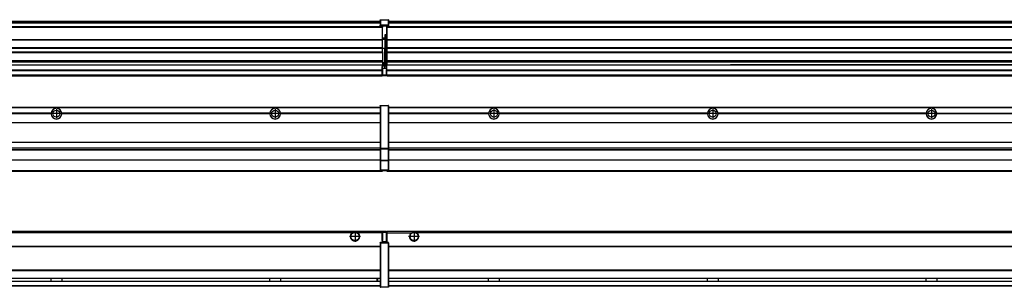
# Model space of a CAD drawing. Header units: inches. Extents: x -381 to 28422, y -418 to 176.
# Tile 24 of 49: x 5920 to 6820, y -154 to 90. Entities that reach past the tile are written whole.
import ezdxf

# ---------------------------------------------------------------- set-up
doc = ezdxf.new("R2010")
doc.units = ezdxf.units.IN
doc.linetypes.add('DOT_CENTER', pattern=[14, 12, -1, 0, -1])
doc.layers.add('1', color=7, linetype='Continuous')

# ---------------------------------------------------------------- blocks, each defined once
blk = doc.blocks.new('Modulos_intermedio__FL-14__3__18', base_point=(4855.18, -48.03))
at = {"color": 7, "linetype": 'Continuous'}
for p, q in [((4856.88, 10.47), (6249.18, 10.47)), ((4856.88, 10.22), (6249.18, 10.22)), ((6222.43, 10.47), (6222.48, 10.52)), ((6222.48, 10.52), (6229.88, 10.52)), ((6229.93, 10.47), (6229.88, 10.52)), ((6249.18, 11.72), (6249.19, 11.79)), ((6249.18, 11.72), (6249.18, 11.47)), ((6249.18, 11.47), (6249.43, 11.47)), ((6249.18, 11.47), (6249.18, -27.21)), ((6249.19, 11.79), (6249.2, 11.82)), ((6249.2, 11.82), (6249.22, 11.86)), ((6249.22, 11.86), (6249.25, 11.9)), ((6249.25, 11.9), (6249.29, 11.93)), ((6249.29, 11.93), (6249.34, 11.96)), ((6249.34, 11.96), (6249.36, 11.96)), ((6249.36, 11.96), (6249.43, 11.97)), ((6249.43, 11.97), (6256.63, 11.97)), ((6249.43, 11.97), (6249.43, 11.47)), ((6249.43, 11.47), (6249.43, -27.21)), ((6256.63, 11.47), (6249.43, 11.47)), ((6256.7, 11.96), (6256.63, 11.97)), ((6256.63, 11.97), (6256.63, 11.47)), ((6256.63, 11.47), (6256.63, -27.21)), ((6256.88, 11.47), (6256.63, 11.47)), ((6256.72, 11.96), (6256.7, 11.96)), ((6256.76, 11.93), (6256.72, 11.96)), ((6256.8, 11.9), (6256.76, 11.93)), ((6256.84, 11.86), (6256.8, 11.9)), ((6256.86, 11.82), (6256.84, 11.86)), ((6256.87, 11.79), (6256.86, 11.82)), ((6256.88, 11.72), (6256.87, 11.79)), ((6256.88, 11.72), (6256.88, 11.47)), ((6256.88, 11.47), (6256.88, -27.21)), ((5948.29, 4.77), (5758.07, 4.77)), ((5948.29, 4.17), (5758.07, 4.17)), ((5948.28, 4.47), (5758.08, 4.47)), ((5948.29, 4.77), (5948.28, 4.47)), ((5948.28, 4.47), (5948.29, 4.17)), ((5958.08, 4.47), (5958.07, 4.77)), ((6148.29, 4.77), (5958.07, 4.77)), ((5958.07, 4.17), (5958.08, 4.47)), ((6148.29, 4.17), (5958.07, 4.17)), ((6148.28, 4.47), (5958.08, 4.47)), ((6148.29, 4.77), (6148.28, 4.47)), ((6148.28, 4.47), (6148.29, 4.17)), ((6155.9, 6.05), (6155.91, 6.04)), ((6249.18, 4.77), (6158.07, 4.77)), ((6158.08, 4.47), (6158.07, 4.77)), ((6158.07, 4.17), (6158.08, 4.47)), ((6249.18, 4.17), (6158.07, 4.17)), ((6249.18, 4.47), (6158.08, 4.47)), ((4856.88, -3.53), (6249.18, -3.53)), ((4856.88, -3.78), (6249.18, -3.78)), ((6249.18, -4.03), (4856.88, -4.03)), ((4856.88, -21.53), (6249.18, -21.53)), ((4856.88, -21.78), (6249.18, -21.78)), ((4856.88, -26.73), (6249.18, -26.73)), ((4856.88, -26.82), (6249.18, -26.82)), ((4856.88, -28.37), (6249.18, -28.37)), ((4856.88, -28.53), (6249.18, -28.53)), ((4856.88, -28.65), (6249.18, -28.65)), ((6249.18, -27.21), (6249.18, -27.52)), ((6249.18, -27.21), (6249.43, -27.21)), ((6249.18, -27.52), (6249.19, -27.54)), ((6249.18, -27.52), (6249.18, -38.19)), ((6249.19, -27.54), (6249.22, -27.57)), ((6249.22, -27.57), (6249.25, -27.59)), ((6249.25, -27.59), (6249.29, -27.6)), ((6249.29, -27.6), (6249.34, -27.61)), ((6249.34, -27.61), (6249.36, -27.61)), ((6249.36, -27.61), (6249.43, -27.62)), ((6249.43, -27.21), (6256.63, -27.21)), ((6249.43, -27.21), (6249.43, -27.62)), ((6249.43, -27.62), (6256.63, -27.62)), ((6249.43, -27.62), (6249.43, -38.3)), ((6256.88, -27.21), (6256.63, -27.21)), ((6256.63, -27.21), (6256.63, -27.62)), ((6256.7, -27.61), (6256.63, -27.62)), ((6256.63, -27.62), (6256.63, -38.3)), ((6256.72, -27.61), (6256.7, -27.61)), ((6256.76, -27.6), (6256.72, -27.61)), ((6256.8, -27.59), (6256.76, -27.6)), ((6256.84, -27.57), (6256.8, -27.59)), ((6256.87, -27.54), (6256.84, -27.57)), ((6256.88, -27.52), (6256.87, -27.54)), ((6256.88, -27.21), (6256.88, -27.52)), ((6256.88, -27.52), (6256.88, -38.19)), ((6249.18, -38.02), (4856.88, -38.02)), ((6249.18, -38.11), (4856.88, -38.11)), ((6249.18, -38.19), (6249.19, -38.22)), ((6249.18, -38.19), (6249.18, -38.71)), ((6249.18, -38.71), (6249.43, -38.71)), ((6249.18, -38.71), (6249.18, -47.03)), ((6249.19, -38.22), (6249.22, -38.25)), ((6249.22, -38.25), (6249.25, -38.27)), ((6249.25, -38.27), (6249.29, -38.28)), ((6249.29, -38.28), (6249.34, -38.29)), ((6249.34, -38.29), (6249.36, -38.29)), ((6249.36, -38.29), (6249.43, -38.3)), ((6249.43, -38.3), (6249.43, -38.71)), ((6256.63, -38.3), (6249.43, -38.3)), ((6249.43, -38.71), (6249.43, -47.03)), ((6256.63, -38.71), (6249.43, -38.71)), ((6256.7, -38.29), (6256.63, -38.3)), ((6256.63, -38.3), (6256.63, -38.71)), ((6256.88, -38.71), (6256.63, -38.71)), ((6256.63, -38.71), (6256.63, -47.03)), ((6256.72, -38.29), (6256.7, -38.29)), ((6256.76, -38.28), (6256.72, -38.29)), ((6256.8, -38.27), (6256.76, -38.28)), ((6256.84, -38.25), (6256.8, -38.27)), ((6256.87, -38.22), (6256.84, -38.25)), ((6256.88, -38.19), (6256.87, -38.22)), ((6256.88, -38.19), (6256.88, -38.71)), ((6256.88, -38.71), (6256.88, -47.03)), ((4855.18, -48.03), (6251.18, -48.03)), ((4856.63, -47.53), (6249.43, -47.53)), ((6249.18, -47.03), (6249.43, -47.03)), ((6249.18, -47.03), (6249.18, -47.28)), ((6249.18, -47.28), (6249.19, -47.34)), ((6249.19, -47.34), (6249.2, -47.37)), ((6249.2, -47.37), (6249.22, -47.41)), ((6249.22, -47.41), (6249.25, -47.45)), ((6249.25, -47.45), (6249.29, -47.49)), ((6249.29, -47.49), (6249.34, -47.51)), ((6249.34, -47.51), (6249.36, -47.52)), ((6249.36, -47.52), (6249.43, -47.53)), ((6249.43, -47.03), (6256.63, -47.03)), ((6249.43, -47.03), (6249.43, -47.53)), ((6249.43, -47.53), (6256.63, -47.53)), ((6251.18, -47.53), (6251.18, -48.03)), ((6256.63, -47.03), (6256.63, -47.53)), ((6256.88, -47.03), (6256.63, -47.03)), ((6256.7, -47.52), (6256.63, -47.53)), ((6256.72, -47.51), (6256.7, -47.52)), ((6256.76, -47.49), (6256.72, -47.51)), ((6256.8, -47.45), (6256.76, -47.49)), ((6256.84, -47.41), (6256.8, -47.45)), ((6256.86, -47.37), (6256.84, -47.41)), ((6256.87, -47.34), (6256.86, -47.37)), ((6256.88, -47.28), (6256.87, -47.34)), ((6256.88, -47.03), (6256.88, -47.28))]:
    blk.add_line(p, q, dxfattribs=at)
for centre in [(5953.18, 4.47), (6153.18, 4.47)]:
    blk.add_circle(centre, 3.15, dxfattribs=at)
for centre, start, end in [((5953.18, 4.47), 3.5101, 176.4899), ((6153.18, 4.47), 3.5101, 176.4899), ((5953.18, 4.47), 183.51008, 356.48992), ((6153.18, 4.47), 183.51008, 356.48992)]:
    blk.add_arc(centre, 4.9, start, end, dxfattribs=at)
at = {"layer": '1', "color": 2, "linetype": 'DOT_CENTER'}
for p, q in [((5957.33, 4.47), (5949.03, 4.47)), ((5953.18, 8.62), (5953.18, 0.32)), ((6157.33, 4.47), (6149.03, 4.47)), ((6153.18, 8.62), (6153.18, 0.32))]:
    blk.add_line(p, q, dxfattribs=at)
blk = doc.blocks.new('Modulos_intermedio__FL-14__4__23', base_point=(6255.18, -48.03))
at = {"color": 7, "linetype": 'Continuous'}
for p, q in [((6256.88, 10.47), (7649.18, 10.47)), ((6256.88, 10.22), (7649.18, 10.22)), ((6276.43, 10.47), (6276.48, 10.52)), ((6276.48, 10.52), (6283.88, 10.52)), ((6283.93, 10.47), (6283.88, 10.52)), ((6348.29, 4.77), (6256.88, 4.77)), ((6348.28, 4.47), (6256.88, 4.47)), ((6348.29, 4.17), (6256.88, 4.17)), ((6348.28, 4.47), (6348.29, 4.77)), ((6348.29, 4.17), (6348.28, 4.47)), ((6350.45, 6.05), (6350.45, 6.04)), ((6350.45, 2.91), (6350.45, 2.9)), ((6548.29, 4.77), (6358.07, 4.77)), ((6358.07, 4.77), (6358.08, 4.47)), ((6358.08, 4.47), (6358.07, 4.17)), ((6548.29, 4.17), (6358.07, 4.17)), ((6548.28, 4.47), (6358.08, 4.47)), ((6548.28, 4.47), (6548.29, 4.77)), ((6548.29, 4.17), (6548.28, 4.47)), ((6748.29, 4.77), (6558.07, 4.77)), ((6558.07, 4.77), (6558.08, 4.47)), ((6558.08, 4.47), (6558.07, 4.17)), ((6748.29, 4.17), (6558.07, 4.17)), ((6748.28, 4.47), (6558.08, 4.47)), ((6748.28, 4.47), (6748.29, 4.77)), ((6748.29, 4.17), (6748.28, 4.47)), ((6758.07, 4.77), (6948.29, 4.77)), ((6758.07, 4.77), (6758.08, 4.47)), ((6758.08, 4.47), (6758.07, 4.17)), ((6948.29, 4.17), (6758.07, 4.17)), ((6948.28, 4.47), (6758.08, 4.47)), ((6256.88, -3.53), (7649.18, -3.53)), ((6256.88, -3.78), (7649.18, -3.78)), ((7649.18, -4.03), (6256.88, -4.03)), ((6256.88, -21.53), (7649.18, -21.53)), ((6256.88, -21.78), (7649.18, -21.78)), ((6256.88, -26.73), (7649.18, -26.73)), ((6256.88, -26.82), (7649.18, -26.82)), ((6256.88, -28.37), (7649.18, -28.37)), ((6256.88, -28.53), (7649.18, -28.53)), ((6256.88, -28.65), (7649.18, -28.65)), ((7649.18, -38.02), (6256.88, -38.02)), ((7649.18, -38.11), (6256.88, -38.11)), ((6255.18, -47.53), (6255.18, -48.03)), ((6255.18, -48.03), (7651.18, -48.03)), ((6256.63, -47.53), (7649.43, -47.53))]:
    blk.add_line(p, q, dxfattribs=at)
for centre in [(6353.18, 4.47), (6553.18, 4.47), (6753.18, 4.47)]:
    blk.add_circle(centre, 3.15, dxfattribs=at)
for centre, start, end in [((6353.18, 4.47), 3.5101, 176.4899), ((6553.18, 4.47), 3.5101, 176.4899), ((6753.18, 4.47), 3.5101, 176.4899), ((6353.18, 4.47), 183.51008, 356.48992), ((6553.18, 4.47), 183.51008, 356.48992), ((6753.18, 4.47), 183.51008, 356.48992)]:
    blk.add_arc(centre, 4.9, start, end, dxfattribs=at)
at = {"layer": '1', "color": 2, "linetype": 'DOT_CENTER'}
for p, q in [((6357.33, 4.47), (6349.03, 4.47)), ((6353.18, 8.62), (6353.18, 0.32)), ((6557.33, 4.47), (6549.03, 4.47)), ((6553.18, 8.62), (6553.18, 0.32)), ((6757.33, 4.47), (6749.03, 4.47)), ((6753.18, 8.62), (6753.18, 0.32))]:
    blk.add_line(p, q, dxfattribs=at)
blk = doc.blocks.new('F-274__37', base_point=(621.12, -75.97))
for name, p in [('Modulos_intermedio__FL-14__3__18', (4855.18, -48.03)), ('Modulos_intermedio__FL-14__4__23', (6255.18, -48.03))]:
    blk.add_blockref(name, p)
blk = doc.blocks.new('Alzado2', base_point=(2889, -32))
blk.add_blockref('F-274__37', (621.12, -75.97))
blk = doc.blocks.new('Modulos_intermedio__FL-14__3__46', base_point=(4855.18, 38.97))
at = {"color": 7, "linetype": 'Continuous'}
for p, q in [((6249.18, 90.22), (6249.19, 90.29)), ((6249.18, 90.22), (6249.2, 90.24)), ((6249.18, 90.16), (6249.18, 90.22)), ((6249.18, 90.22), (6249.18, 90.16)), ((6249.18, 90.16), (6249.18, 85.33)), ((6249.19, 90.29), (6249.2, 90.32)), ((6249.2, 90.32), (6249.22, 90.36)), ((6249.2, 90.24), (6249.22, 90.28)), ((6249.22, 90.36), (6249.25, 90.4)), ((6249.22, 90.28), (6249.25, 90.32)), ((6249.25, 90.4), (6249.29, 90.43)), ((6249.25, 90.32), (6249.29, 90.35)), ((6249.29, 90.43), (6249.34, 90.46)), ((6249.29, 90.35), (6249.34, 90.37)), ((6249.34, 90.46), (6249.36, 90.46)), ((6249.34, 90.37), (6249.36, 90.38)), ((6249.36, 90.46), (6249.43, 90.47)), ((6249.36, 90.38), (6249.43, 90.39)), ((6249.43, 90.47), (6256.63, 90.47)), ((6249.43, 90.47), (6249.43, 90.39)), ((6249.43, 90.39), (6256.63, 90.39)), ((6249.43, 90.39), (6249.43, 85.56)), ((6256.7, 90.46), (6256.63, 90.47)), ((6256.63, 90.47), (6256.63, 90.39)), ((6256.7, 90.38), (6256.63, 90.39)), ((6256.63, 90.39), (6256.63, 85.56)), ((6256.72, 90.46), (6256.7, 90.46)), ((6256.72, 90.37), (6256.7, 90.38)), ((6256.76, 90.43), (6256.72, 90.46)), ((6256.76, 90.35), (6256.72, 90.37)), ((6256.8, 90.4), (6256.76, 90.43)), ((6256.8, 90.32), (6256.76, 90.35)), ((6256.84, 90.36), (6256.8, 90.4)), ((6256.84, 90.28), (6256.8, 90.32)), ((6256.86, 90.32), (6256.84, 90.36)), ((6256.86, 90.24), (6256.84, 90.28)), ((6256.87, 90.29), (6256.86, 90.32)), ((6256.88, 90.22), (6256.86, 90.24)), ((6256.88, 90.22), (6256.87, 90.29)), ((6256.88, 90.16), (6256.88, 90.22)), ((6256.88, 90.22), (6256.88, 90.16)), ((6256.88, 90.16), (6256.88, 85.33)), ((6251.18, 83.99), (4855.18, 83.99)), ((4855.18, 83.97), (6251.18, 83.97)), ((4855.18, 83.47), (6251.18, 83.47)), ((4856.88, 88.97), (6249.18, 88.97)), ((4856.88, 88.96), (6249.18, 88.96)), ((4856.88, 88.35), (6249.18, 88.35)), ((4856.88, 88.03), (6249.18, 88.03)), ((4856.88, 87.7), (6249.18, 87.7)), ((6249.18, 85.33), (6249.19, 85.4)), ((6249.18, 85.33), (6249.18, 85.22)), ((6249.18, 85.22), (6249.19, 85.29)), ((6249.18, 85.22), (6249.18, 84.97)), ((6249.18, 84.97), (6249.18, 84.72)), ((6249.18, 84.97), (6249.43, 84.97)), ((6249.19, 84.66), (6249.18, 84.72)), ((6249.19, 85.4), (6249.2, 85.42)), ((6249.19, 85.29), (6249.2, 85.32)), ((6249.2, 84.63), (6249.19, 84.66)), ((6249.2, 85.42), (6249.22, 85.46)), ((6249.2, 85.32), (6249.22, 85.36)), ((6249.22, 84.59), (6249.2, 84.63)), ((6249.22, 85.46), (6249.25, 85.5)), ((6249.22, 85.36), (6249.25, 85.4)), ((6249.22, 85.36), (6249.25, 85.4)), ((6249.25, 84.55), (6249.22, 84.59)), ((6249.25, 85.5), (6249.29, 85.53)), ((6249.25, 85.4), (6249.34, 85.46)), ((6249.25, 85.4), (6249.29, 85.43)), ((6249.29, 84.51), (6249.25, 84.55)), ((6249.29, 85.53), (6249.34, 85.55)), ((6249.29, 85.43), (6249.34, 85.46)), ((6249.34, 84.49), (6249.29, 84.51)), ((6249.34, 85.55), (6249.36, 85.55)), ((6249.34, 85.46), (6249.36, 85.46)), ((6249.36, 84.48), (6249.34, 84.49)), ((6249.36, 85.55), (6249.43, 85.56)), ((6249.36, 85.46), (6249.43, 85.47)), ((6249.43, 84.47), (6249.36, 84.48)), ((6249.43, 85.56), (6249.43, 85.47)), ((6256.63, 85.56), (6249.43, 85.56)), ((6249.43, 85.47), (6256.63, 85.47)), ((6249.43, 85.47), (6249.43, 84.97)), ((6249.43, 84.97), (6251.18, 84.97)), ((6249.43, 84.97), (6249.43, 84.47)), ((6249.43, 84.47), (6251.18, 84.47)), ((6251.18, 84.97), (6251.18, 83.97)), ((6251.18, 84.97), (6254.88, 84.97)), ((6251.18, 83.97), (6251.18, 83.47)), ((6251.18, 72.41), (6251.18, 83.47)), ((6254.88, 84.97), (6256.63, 84.97)), ((6254.88, 84.97), (6254.88, 77.44)), ((6254.88, 84.47), (6256.63, 84.47)), ((6256.63, 85.56), (6256.63, 85.47)), ((6256.7, 85.55), (6256.63, 85.56)), ((6256.63, 85.47), (6256.63, 84.97)), ((6256.7, 85.46), (6256.63, 85.47)), ((6256.63, 84.97), (6256.63, 84.47)), ((6256.88, 84.97), (6256.63, 84.97)), ((6256.63, 84.47), (6256.7, 84.48)), ((6256.72, 85.55), (6256.7, 85.55)), ((6256.72, 85.46), (6256.7, 85.46)), ((6256.7, 84.48), (6256.72, 84.49)), ((6256.76, 85.53), (6256.72, 85.55)), ((6256.72, 85.46), (6256.76, 85.43)), ((6256.76, 85.43), (6256.72, 85.46)), ((6256.72, 84.49), (6256.76, 84.51)), ((6256.8, 85.5), (6256.76, 85.53)), ((6256.8, 85.4), (6256.76, 85.43)), ((6256.76, 84.51), (6256.8, 84.55)), ((6256.84, 85.46), (6256.8, 85.5)), ((6256.8, 85.4), (6256.84, 85.36)), ((6256.84, 85.36), (6256.8, 85.4)), ((6256.8, 84.55), (6256.84, 84.59)), ((6256.86, 85.42), (6256.84, 85.46)), ((6256.86, 85.32), (6256.84, 85.36)), ((6256.84, 84.59), (6256.86, 84.63)), ((6256.87, 85.4), (6256.86, 85.42)), ((6256.87, 85.29), (6256.86, 85.32)), ((6256.86, 84.63), (6256.87, 84.66)), ((6256.88, 85.33), (6256.87, 85.4)), ((6256.88, 85.22), (6256.87, 85.29)), ((6256.87, 84.66), (6256.88, 84.72)), ((6256.88, 85.33), (6256.88, 85.22)), ((6256.88, 85.22), (6256.88, 84.97)), ((6256.88, 84.97), (6256.88, 84.72)), ((4855.18, 72.41), (6251.18, 72.41)), ((4855.18, 72.16), (6251.18, 72.16)), ((6253.43, 73.5), (6251.18, 73.5)), ((6253.43, 73), (6251.18, 73)), ((6251.18, 72.5), (6253.43, 72.5)), ((6251.18, 72.41), (6251.18, 72.16)), ((6251.18, 64.79), (6251.18, 72.16)), ((6253.43, 76.45), (6253.43, 73.5)), ((6254.88, 76.45), (6253.43, 76.45)), ((6253.43, 73.5), (6253.68, 73.5)), ((6253.43, 73), (6253.43, 73.5)), ((6253.43, 73), (6253.43, 72.5)), ((6253.68, 72.5), (6253.43, 72.5)), ((6253.43, 72.5), (6253.43, 63.97)), ((6253.68, 73.19), (6253.67, 73.21)), ((6253.68, 76.45), (6253.68, 73.5)), ((6253.68, 76.3), (6254.88, 76.3)), ((6253.68, 73.25), (6253.68, 73.5)), ((6253.68, 73.19), (6253.68, 72.5)), ((6253.68, 63.97), (6253.68, 72.5)), ((6254.88, 79.65), (6255.18, 79.58)), ((6254.88, 78.12), (6255.18, 78.12)), ((6254.88, 77.6), (6255.18, 77.6)), ((6254.88, 77.44), (6255.18, 77.36)), ((6254.88, 76.45), (6255.18, 76.53)), ((6254.88, 76.3), (6254.88, 76.45)), ((6255.18, 76.3), (6254.88, 76.3)), ((6254.88, 63.97), (6254.88, 76.3)), ((6251.18, 64.79), (4855.18, 64.79)), ((4855.18, 64.54), (6251.18, 64.54)), ((6251.18, 64.79), (6251.18, 64.54)), ((6251.18, 60.91), (6251.18, 64.54)), ((6253.43, 63.97), (6251.18, 63.97)), ((6253.43, 50.98), (6253.43, 63.97)), ((6253.43, 63.97), (6253.68, 63.97)), ((6253.68, 50.98), (6253.68, 63.97)), ((6253.68, 63.97), (6254.88, 63.97)), ((6254.88, 49.58), (6254.88, 63.97)), ((6255.18, 63.97), (6254.88, 63.97)), ((4855.18, 60.91), (6251.18, 60.91)), ((4855.18, 60.41), (6251.18, 60.41)), ((6251.18, 60.91), (6251.18, 60.41)), ((6251.18, 60.41), (6251.18, 59.42)), ((6251.18, 59.42), (6251.18, 53.15)), ((4855.18, 53.15), (6251.18, 53.15)), ((6251.18, 51.48), (4855.18, 51.48)), ((5578.18, 49.19), (6251.18, 49.19)), ((5578.18, 49.16), (6251.18, 49.16)), ((6251.13, 44.48), (6251.13, 47.58)), ((6251.13, 47.58), (6251.18, 47.58)), ((6251.13, 45.47), (6251.18, 45.48)), ((6251.18, 53.15), (6251.18, 51.48)), ((6251.18, 51.48), (6251.18, 51.37)), ((6251.18, 51.37), (6251.18, 49.19)), ((6253.43, 50.98), (6251.18, 50.98)), ((6253.43, 49.98), (6251.18, 49.98)), ((6251.18, 49.19), (6251.18, 49.16)), ((6251.18, 47.58), (6251.18, 49.16)), ((6253.43, 48.98), (6251.18, 48.98)), ((6253.43, 47.91), (6251.18, 47.91)), ((6251.18, 46), (6251.18, 47.58)), ((6251.18, 46), (6253.43, 46)), ((6251.18, 46), (6251.18, 39.97)), ((6253.43, 49.98), (6253.43, 50.98)), ((6253.43, 50.98), (6253.68, 50.98)), ((6253.43, 49.98), (6253.43, 48.98)), ((6253.43, 47.91), (6253.43, 48.98)), ((6253.68, 48.98), (6253.43, 48.98)), ((6253.43, 46), (6253.43, 47.91)), ((6253.43, 47.91), (6253.52, 47.89)), ((6253.43, 46), (6254.88, 46)), ((6253.52, 47.89), (6253.6, 47.83)), ((6253.6, 47.83), (6253.66, 47.75)), ((6253.66, 47.75), (6253.68, 47.66)), ((6253.68, 49.73), (6253.68, 50.98)), ((6253.68, 49.73), (6253.68, 48.98)), ((6253.68, 49.58), (6254.88, 49.58)), ((6253.68, 47.66), (6253.68, 48.98)), ((6253.68, 48.93), (6254.88, 48.93)), ((6253.68, 46), (6253.68, 47.66)), ((6255.18, 45.08), (6254.63, 44.93)), ((6254.88, 48.93), (6254.88, 49.58)), ((6255.18, 49.58), (6254.88, 49.58)), ((6254.88, 48.93), (6254.88, 47.33)), ((6254.88, 48.93), (6255.18, 48.85)), ((6254.88, 47.33), (6254.88, 46)), ((6255.18, 45.92), (6254.88, 46)), ((6254.88, 45), (6255.18, 45.08)), ((4855.18, 44.48), (6251.13, 44.48)), ((4855.18, 44.04), (6251.13, 44.04)), ((4855.18, 39.97), (6251.13, 39.97)), ((4855.18, 39.47), (6251.13, 39.47)), ((4855.18, 39.22), (6251.13, 39.22)), ((4855.18, 38.97), (6251.13, 38.97)), ((6251.13, 44.48), (6251.18, 44.48)), ((6251.13, 44.48), (6251.13, 44.04)), ((6251.13, 39.97), (6251.13, 44.04)), ((6251.18, 40.48), (6251.13, 40.48)), ((6251.13, 39.97), (6251.13, 39.47)), ((6251.13, 39.22), (6251.13, 39.47)), ((6251.13, 39.22), (6251.13, 38.97)), ((6251.18, 39.97), (6254.63, 39.97)), ((6251.18, 39.97), (6251.18, 39.47)), ((6251.18, 39.47), (6254.63, 39.47)), ((6254.63, 44.93), (6254.63, 39.97)), ((6254.63, 39.97), (6254.63, 39.47)), ((6254.88, 39.97), (6254.63, 39.97)), ((6254.88, 45), (6254.88, 39.97)), ((6254.88, 44.81), (6255.18, 44.87)), ((6254.88, 41.31), (6255.18, 41.37)), ((6254.88, 40.83), (6255.18, 40.91)), ((6254.88, 39.97), (6254.88, 39.72))]:
    blk.add_line(p, q, dxfattribs=at)
for centre, start, end in [((6253.43, 73.25), 270, 0), ((6253.43, 49.73), 0, 90), ((6254.63, 39.72), 270, 0)]:
    blk.add_arc(centre, 0.25, start, end, dxfattribs=at)
blk = doc.blocks.new('Modulos_intermedio__FL-14__4__51', base_point=(6255.18, 38.97))
at = {"color": 7, "linetype": 'Continuous'}
for p, q in [((6255.18, 84.47), (6255.18, 83.99)), ((6255.18, 83.99), (6255.18, 83.97)), ((7651.18, 83.99), (6255.18, 83.99)), ((6255.18, 83.97), (6255.18, 83.47)), ((6255.18, 83.97), (7651.18, 83.97)), ((6255.18, 83.47), (6255.18, 72.41)), ((6255.18, 83.47), (7651.18, 83.47)), ((6256.88, 88.97), (7649.18, 88.97)), ((6256.88, 88.96), (7649.18, 88.96)), ((6256.88, 88.35), (7649.18, 88.35)), ((6256.88, 88.03), (7649.18, 88.03)), ((6256.88, 87.7), (7649.18, 87.7)), ((6255.18, 72.41), (6255.18, 72.16)), ((6255.18, 72.41), (7651.18, 72.41)), ((6255.18, 72.16), (7651.18, 72.16)), ((6255.18, 72.16), (6255.18, 64.79)), ((7651.18, 64.79), (6255.18, 64.79)), ((6255.18, 64.79), (6255.18, 64.54)), ((6255.18, 64.54), (6255.18, 60.91)), ((6255.18, 64.54), (7651.18, 64.54)), ((6255.18, 60.91), (6255.18, 60.41)), ((6255.18, 60.91), (7651.18, 60.91)), ((6255.18, 60.41), (7651.18, 60.41)), ((6255.18, 60.41), (6255.18, 59.42)), ((6255.18, 59.42), (6255.18, 53.15)), ((6255.18, 53.15), (6255.18, 51.48)), ((6255.18, 53.15), (7651.18, 53.15)), ((7651.18, 51.48), (6255.18, 51.48)), ((6255.18, 51.48), (6255.18, 51.37)), ((6255.18, 51.37), (6255.18, 49.19)), ((6255.18, 49.19), (6255.18, 49.16)), ((6255.18, 49.19), (6569.43, 49.19)), ((6255.18, 44.48), (6255.18, 49.16)), ((6255.18, 49.16), (6569.43, 49.16)), ((6569.43, 49.19), (6569.43, 49.18)), ((6578.18, 49.19), (6569.43, 49.19)), ((6569.43, 49.18), (6569.43, 49.16)), ((6569.43, 49.18), (6578.18, 49.18)), ((6569.43, 49.16), (6578.18, 49.16)), ((6578.18, 49.19), (6578.18, 49.18)), ((6769.43, 49.19), (6578.18, 49.19)), ((6578.18, 49.18), (6578.18, 49.16)), ((6578.18, 49.16), (6769.43, 49.16)), ((6769.43, 49.19), (6769.43, 49.18)), ((6778.18, 49.19), (6769.43, 49.19)), ((6769.43, 49.18), (6778.18, 49.18)), ((6769.43, 49.18), (6769.43, 49.16)), ((6769.43, 49.16), (6778.18, 49.16)), ((6969.43, 49.19), (6778.18, 49.19)), ((6778.18, 49.19), (6778.18, 49.18)), ((6778.18, 49.18), (6778.18, 49.16)), ((6778.18, 49.16), (6969.43, 49.16)), ((6255.18, 44.48), (6255.18, 44.04)), ((6255.18, 44.48), (7651.13, 44.48)), ((6255.18, 39.97), (6255.18, 44.04)), ((6255.18, 44.04), (7651.13, 44.04)), ((6255.18, 39.97), (6255.18, 39.47)), ((6255.18, 39.97), (7651.13, 39.97)), ((6255.18, 39.47), (6255.18, 39.22)), ((6255.18, 39.47), (7651.13, 39.47)), ((6255.18, 39.22), (6255.18, 38.97)), ((6255.18, 39.22), (7651.13, 39.22)), ((6255.18, 38.97), (7651.13, 38.97))]:
    blk.add_line(p, q, dxfattribs=at)
blk = doc.blocks.new('F-274__65', base_point=(621.12, 38.97))
for name, p in [('Modulos_intermedio__FL-14__3__46', (4855.18, 38.97)), ('Modulos_intermedio__FL-14__4__51', (6255.18, 38.97))]:
    blk.add_blockref(name, p)
blk = doc.blocks.new('Inferior2', base_point=(2889, 64.72))
blk.add_blockref('F-274__65', (621.12, 38.97))
blk = doc.blocks.new('Modulos_intermedio__FL-14__3__73', base_point=(4855.18, -154.47))
at = {"color": 7, "linetype": 'Continuous'}
for p, q in [((4855.18, -102.97), (6251.13, -102.97)), ((6223.77, -104.47), (4882.59, -104.47)), ((6224.72, -103.98), (6223.77, -104.47)), ((6226.18, -103.72), (6224.72, -103.98)), ((6227.63, -103.98), (6226.18, -103.72)), ((6228.59, -104.47), (6227.63, -103.98)), ((6251.13, -104.47), (6228.59, -104.47)), ((6251.13, -104.47), (6251.13, -102.97)), ((6251.13, -111.58), (6251.13, -104.47)), ((6251.18, -104.48), (6251.13, -104.48)), ((6251.18, -105.48), (6251.13, -105.48)), ((6254.63, -103.47), (6251.18, -103.47)), ((6251.18, -103.47), (6251.18, -103.97)), ((6251.18, -103.97), (6251.18, -111.58)), ((6251.18, -103.97), (6254.63, -103.97)), ((6254.63, -103.47), (6254.63, -103.97)), ((6254.88, -103.97), (6254.63, -103.97)), ((6254.63, -103.97), (6254.63, -112.97)), ((6254.88, -103.72), (6254.88, -103.97)), ((6254.88, -103.97), (6254.88, -112.97)), ((6254.88, -104.83), (6255.18, -104.91)), ((6254.88, -106.47), (6255.18, -106.47)), ((6254.88, -107.48), (6255.18, -107.48)), ((4856.88, -116.72), (6249.18, -116.72)), ((4856.88, -116.97), (6249.18, -116.97)), ((6249.18, -113.72), (6249.19, -113.66)), ((6249.18, -113.72), (6249.18, -113.97)), ((6249.18, -113.97), (6249.18, -153.97)), ((6249.18, -113.97), (6249.43, -113.97)), ((6249.19, -113.66), (6249.2, -113.63)), ((6249.2, -113.63), (6249.22, -113.59)), ((6249.22, -113.59), (6249.25, -113.55)), ((6249.25, -113.55), (6249.29, -113.51)), ((6249.29, -113.51), (6249.34, -113.49)), ((6249.34, -113.49), (6249.36, -113.48)), ((6249.36, -113.48), (6249.43, -113.47)), ((6251.18, -113.47), (6249.43, -113.47)), ((6249.43, -113.47), (6249.43, -113.97)), ((6256.63, -113.97), (6249.43, -113.97)), ((6249.43, -113.97), (6249.43, -153.97)), ((6251.13, -109.47), (6251.18, -109.48)), ((6251.18, -111.58), (6251.13, -111.58)), ((6251.18, -113.47), (6251.18, -111.58)), ((6254.63, -112.97), (6251.18, -112.97)), ((6254.88, -113.47), (6251.18, -113.47)), ((6254.63, -112.97), (6254.63, -113.47)), ((6254.88, -112.97), (6254.63, -112.97)), ((6254.88, -111.93), (6255.18, -112.01)), ((6254.88, -112.97), (6254.88, -113.26)), ((6254.88, -113.26), (6254.88, -113.47)), ((6256.63, -113.47), (6254.88, -113.47)), ((6256.7, -113.48), (6256.63, -113.47)), ((6256.63, -113.47), (6256.63, -113.97)), ((6256.88, -113.97), (6256.63, -113.97)), ((6256.63, -113.97), (6256.63, -153.97)), ((6256.72, -113.49), (6256.7, -113.48)), ((6256.76, -113.51), (6256.72, -113.49)), ((6256.8, -113.55), (6256.76, -113.51)), ((6256.84, -113.59), (6256.8, -113.55)), ((6256.86, -113.63), (6256.84, -113.59)), ((6256.87, -113.66), (6256.86, -113.63)), ((6256.88, -113.72), (6256.87, -113.66)), ((6256.88, -113.72), (6256.88, -113.97)), ((6256.88, -113.97), (6256.88, -153.97)), ((6249.18, -117.22), (4856.88, -117.22)), ((6249.18, -138.72), (4856.88, -138.72)), ((6249.18, -138.97), (4856.88, -138.97)), ((4856.88, -139.22), (6249.18, -139.22)), ((4856.88, -145.97), (6249.18, -145.97)), ((4856.88, -146.22), (6249.18, -146.22)), ((4856.88, -148.72), (6249.18, -148.72)), ((4856.88, -148.97), (6249.18, -148.97)), ((4856.88, -152.72), (6249.18, -152.72)), ((4856.88, -152.97), (6249.18, -152.97)), ((5948.28, -146.3), (5948.28, -146.22)), ((5948.28, -146.52), (5948.28, -146.3)), ((5948.29, -147.23), (5948.28, -146.52)), ((5948.28, -148.65), (5948.29, -147.96)), ((5948.28, -148.72), (5948.28, -148.65)), ((5948.29, -147.96), (5948.29, -147.23)), ((5958.08, -146.52), (5958.07, -147.23)), ((5958.07, -147.23), (5958.07, -147.72)), ((5958.07, -147.72), (5958.08, -148.43)), ((5958.08, -146.22), (5958.08, -146.3)), ((5958.08, -146.3), (5958.08, -146.52)), ((5958.08, -148.43), (5958.08, -148.65)), ((5958.08, -148.65), (5958.08, -148.72)), ((6148.28, -146.3), (6148.28, -146.22)), ((6148.28, -146.52), (6148.28, -146.3)), ((6148.29, -147.23), (6148.28, -146.52)), ((6148.28, -148.65), (6148.29, -147.96)), ((6148.28, -148.72), (6148.28, -148.65)), ((6148.29, -147.96), (6148.29, -147.23)), ((6158.07, -147.23), (6158.06, -147.56)), ((6158.06, -147.56), (6158.07, -148.2)), ((6158.08, -146.3), (6158.07, -146.59)), ((6158.07, -146.59), (6158.07, -147.23)), ((6158.07, -148.2), (6158.08, -148.6)), ((6158.08, -146.22), (6158.08, -146.3)), ((6158.08, -148.6), (6158.08, -148.72)), ((6246.18, -146.65), (6246.24, -146.4)), ((6246.18, -146.65), (6246.18, -147.16)), ((6246.18, -147.16), (6246.18, -148.23)), ((6246.18, -148.23), (6246.24, -148.55)), ((6246.24, -146.4), (6246.46, -146.22)), ((6246.24, -148.55), (6246.46, -148.72)), ((6246.6, -146.22), (6246.6, -146.26)), ((6246.6, -146.26), (6246.6, -146.97)), ((6246.6, -146.97), (6246.6, -148.69)), ((6246.6, -148.69), (6246.6, -148.72)), ((6249.18, -153.97), (6249.43, -153.97)), ((6249.18, -153.97), (6249.18, -154.22)), ((6249.18, -154.22), (6249.19, -154.29)), ((6249.19, -154.29), (6249.2, -154.32)), ((6249.2, -154.32), (6249.22, -154.36)), ((6249.22, -154.36), (6249.25, -154.4)), ((6249.25, -154.4), (6249.29, -154.43)), ((6249.29, -154.43), (6249.34, -154.46)), ((6249.34, -154.46), (6249.36, -154.46)), ((6249.36, -154.46), (6249.43, -154.47)), ((6249.43, -153.97), (6256.63, -153.97)), ((6249.43, -153.97), (6249.43, -154.47)), ((6256.63, -154.47), (6249.43, -154.47)), ((6256.88, -153.97), (6256.63, -153.97)), ((6256.63, -153.97), (6256.63, -154.47)), ((6256.7, -154.46), (6256.63, -154.47)), ((6256.72, -154.46), (6256.7, -154.46)), ((6256.76, -154.43), (6256.72, -154.46)), ((6256.8, -154.4), (6256.76, -154.43)), ((6256.84, -154.36), (6256.8, -154.4)), ((6256.86, -154.32), (6256.84, -154.36)), ((6256.87, -154.29), (6256.86, -154.32)), ((6256.88, -154.22), (6256.87, -154.29)), ((6256.88, -153.97), (6256.88, -154.22))]:
    blk.add_line(p, q, dxfattribs=at)
for radius in [4, 3.7]:
    blk.add_circle((6226.18, -107.97), radius, dxfattribs=at)
for centre, radius, start, end in [((6226.18, -107.97), 4.25, 124.56032, 55.43968), ((6254.63, -103.72), 0.25, 0, 90)]:
    blk.add_arc(centre, radius, start, end, dxfattribs=at)
at = {"layer": '1', "color": 2, "linetype": 'DOT_CENTER'}
for p, q in [((6231.18, -107.97), (6221.18, -107.97)), ((6226.18, -102.97), (6226.18, -112.97))]:
    blk.add_line(p, q, dxfattribs=at)
blk = doc.blocks.new('Modulos_intermedio__FL-14__4__78', base_point=(6255.18, -154.47))
at = {"color": 7, "linetype": 'Continuous'}
for p, q in [((6255.18, -102.97), (6255.18, -104.47)), ((6255.18, -102.97), (7651.13, -102.97)), ((6255.18, -104.47), (6277.77, -104.47)), ((6255.18, -104.47), (6255.18, -113.47)), ((6277.77, -104.47), (6278.72, -103.98)), ((6278.72, -103.98), (6280.18, -103.72)), ((6280.18, -103.72), (6281.63, -103.98)), ((6281.63, -103.98), (6282.59, -104.47)), ((7623.77, -104.47), (6282.59, -104.47)), ((6256.88, -116.72), (7649.18, -116.72)), ((6256.88, -116.97), (7649.18, -116.97)), ((7649.18, -117.22), (6256.88, -117.22)), ((7649.18, -138.72), (6256.88, -138.72)), ((7649.18, -138.97), (6256.88, -138.97)), ((6256.88, -139.22), (7649.18, -139.22)), ((6256.88, -145.97), (7649.18, -145.97)), ((6256.88, -146.22), (7649.18, -146.22)), ((6256.88, -148.72), (7649.18, -148.72)), ((6256.88, -148.97), (7649.18, -148.97)), ((6256.88, -152.72), (7649.18, -152.72)), ((6256.88, -152.97), (7649.18, -152.97)), ((6348.28, -146.3), (6348.28, -146.22)), ((6348.28, -146.35), (6348.28, -146.3)), ((6348.29, -147.23), (6348.28, -146.35)), ((6348.28, -148.6), (6348.29, -147.56)), ((6348.28, -148.72), (6348.28, -148.6)), ((6348.29, -147.56), (6348.29, -147.23)), ((6358.08, -146.52), (6358.07, -147.23)), ((6358.07, -147.23), (6358.07, -147.72)), ((6358.07, -147.72), (6358.08, -148.43)), ((6358.08, -146.22), (6358.08, -146.3)), ((6358.08, -146.3), (6358.08, -146.52)), ((6358.08, -148.43), (6358.08, -148.65)), ((6358.08, -148.65), (6358.08, -148.72)), ((6548.28, -146.3), (6548.28, -146.22)), ((6548.28, -146.52), (6548.28, -146.3)), ((6548.29, -147.23), (6548.28, -146.52)), ((6548.28, -148.65), (6548.29, -147.96)), ((6548.28, -148.72), (6548.28, -148.65)), ((6548.29, -147.96), (6548.29, -147.23)), ((6558.08, -146.52), (6558.07, -147.23)), ((6558.07, -147.23), (6558.07, -147.72)), ((6558.07, -147.72), (6558.08, -148.43)), ((6558.08, -146.22), (6558.08, -146.3)), ((6558.08, -146.3), (6558.08, -146.52)), ((6558.08, -148.43), (6558.08, -148.65)), ((6558.08, -148.65), (6558.08, -148.72)), ((6748.28, -146.3), (6748.28, -146.22)), ((6748.28, -146.52), (6748.28, -146.3)), ((6748.29, -147.23), (6748.28, -146.52)), ((6748.28, -148.65), (6748.29, -147.96)), ((6748.28, -148.72), (6748.28, -148.65)), ((6748.29, -147.96), (6748.29, -147.23)), ((6758.08, -146.52), (6758.07, -147.23)), ((6758.07, -147.23), (6758.07, -147.72)), ((6758.07, -147.72), (6758.08, -148.43)), ((6758.08, -146.22), (6758.08, -146.3)), ((6758.08, -146.3), (6758.08, -146.52)), ((6758.08, -148.43), (6758.08, -148.65)), ((6758.08, -148.65), (6758.08, -148.72))]:
    blk.add_line(p, q, dxfattribs=at)
for radius in [4, 3.7]:
    blk.add_circle((6280.18, -107.97), radius, dxfattribs=at)
blk.add_arc((6280.18, -107.97), 4.25, 124.56032, 55.43968, dxfattribs=at)
at = {"layer": '1', "color": 2, "linetype": 'DOT_CENTER'}
for p, q in [((6285.18, -107.97), (6275.18, -107.97)), ((6280.18, -102.97), (6280.18, -112.97))]:
    blk.add_line(p, q, dxfattribs=at)
blk = doc.blocks.new('F-274__90', base_point=(621.12, -154.47))
for name, p in [('Modulos_intermedio__FL-14__3__73', (4855.18, -154.47)), ('Modulos_intermedio__FL-14__4__78', (6255.18, -154.47))]:
    blk.add_blockref(name, p)
blk = doc.blocks.new('Superior1', base_point=(2889, -128.72))
blk.add_blockref('F-274__90', (621.12, -154.47))

msp = doc.modelspace()

# ---------------------------------------------------------------- block references
for name, p in [('Inferior2', (2889, 64.72)), ('Alzado2', (2889, -32)), ('Superior1', (2889, -128.72))]:
    msp.add_blockref(name, p)

doc.saveas('drawing.dxf')
